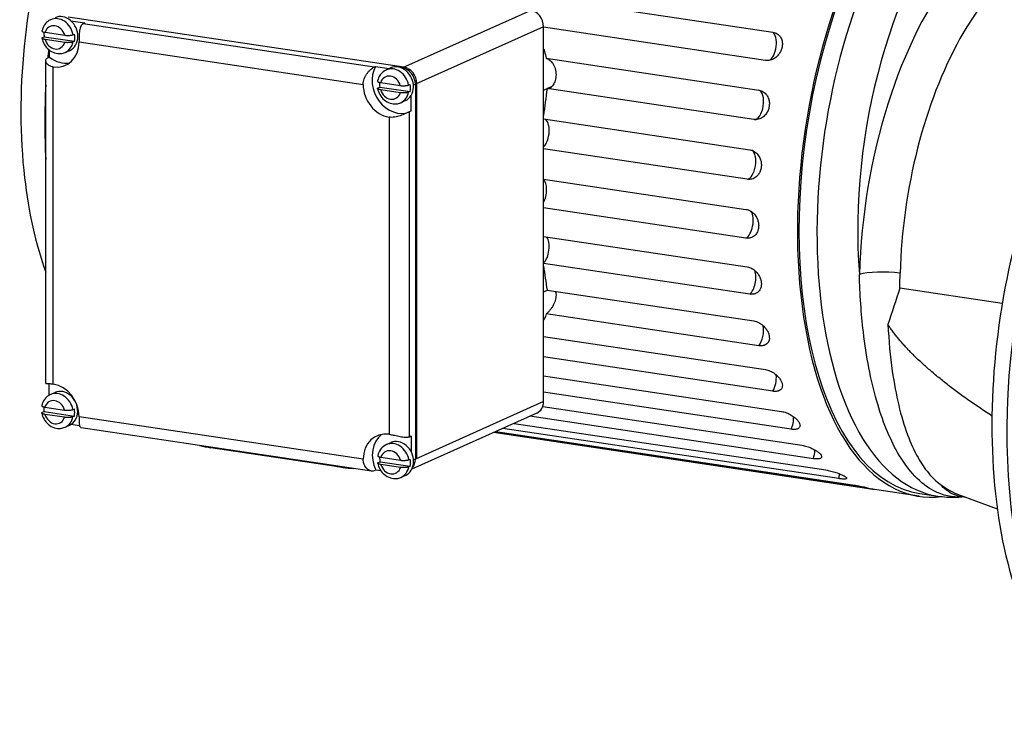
# Model space of a CAD drawing. Header units: inches. Extents: x 0 to 248, y 0 to 191.
# Tile 5 of 41: x 4.32 to 10.82, y 103.78 to 108.43. Entities that reach past the tile are written whole.
import ezdxf

# ---------------------------------------------------------------- set-up
doc = ezdxf.new("R2010")
doc.units = ezdxf.units.IN
doc.header["$MEASUREMENT"] = 0
doc.layers.add('PV-D05', color=7, linetype='Continuous')

# ---------------------------------------------------------------- blocks, each defined once
blk = doc.blocks.new('*U17')
at = {"layer": 'PV-D05'}
for p, q in [((14.6452, 35.764), (17.5434, 35.3309)), ((15.1085, 35.0996), (12.8923, 35.4307)), ((15.9452, 35.4746), (15.0987, 35.0952)), ((12.9107, 35.4052), (13.0018, 35.3916)), ((13.0018, 35.3916), (12.9908, 35.3866)), ((14.9117, 35.0996), (12.9908, 35.3866)), ((16.0304, 35.3668), (15.1839, 34.9874)), ((16.0304, 32.8949), (16.0304, 35.3668)), ((17.4942, 35.1442), (16.0304, 35.363)), ((12.7246, 35.2965), (12.7345, 35.3009)), ((12.7345, 35.3009), (12.9346, 35.271)), ((12.7402, 35.33), (12.8698, 35.3106)), ((12.9247, 35.3142), (12.9346, 35.3186)), ((12.8698, 35.2631), (12.7402, 35.2824)), ((12.9346, 35.271), (12.9247, 35.2666)), ((12.9644, 35.2661), (14.8396, 34.9859)), ((12.7579, 35.1617), (12.769, 35.1666)), ((12.769, 35.1666), (12.769, 35.2115)), ((12.873, 35.1976), (12.9025, 35.2108)), ((12.7447, 33.0131), (12.7447, 35.1422)), ((12.7939, 33.0098), (12.7939, 35.1014)), ((14.9117, 35.0996), (14.9215, 35.104)), ((14.9215, 35.104), (15.0117, 35.0905)), ((15.1085, 35.0996), (15.0949, 35.0934)), ((16.0483, 35.1583), (17.4516, 34.9486)), ((14.9913, 35.0814), (15.0209, 35.0946)), ((14.9396, 34.9648), (14.9494, 34.9692)), ((14.9494, 34.9692), (15.1495, 34.9393)), ((14.9552, 34.9982), (15.0847, 34.9789)), ((15.1397, 34.9824), (15.1495, 34.9868)), ((15.1938, 34.9918), (15.1711, 34.9816)), ((15.1839, 34.9874), (15.1839, 32.5155)), ((15.1938, 32.5199), (15.1938, 34.9918)), ((16.0304, 34.9492), (16.0874, 34.9748)), ((15.0847, 34.9313), (14.9552, 34.9507)), ((15.1495, 34.9393), (15.1397, 34.9349)), ((15.1544, 34.9111), (15.1544, 34.8094)), ((17.4179, 34.7549), (16.0541, 34.9587)), ((15.088, 34.8658), (15.1175, 34.8791)), ((15.0101, 34.7702), (15.0101, 32.6787)), ((15.1544, 34.8094), (15.1446, 34.805)), ((15.1446, 32.6625), (15.1446, 34.805)), ((16.0304, 34.7585), (17.3918, 34.5551)), ((17.3747, 34.3602), (16.0304, 34.5611)), ((16.0304, 34.3619), (17.3659, 34.1623)), ((17.3659, 33.9722), (16.0304, 34.1718)), ((16.0304, 33.983), (17.3747, 33.7821)), ((17.3918, 33.6026), (16.0304, 33.806)), ((16.0304, 33.6182), (16.056, 33.6297)), ((16.0541, 33.63), (17.4179, 33.4262)), ((18.3821, 33.6449), (19.0581, 33.5439)), ((17.4516, 33.2626), (16.0483, 33.4723)), ((16.0304, 33.324), (17.4942, 33.1052)), ((17.5434, 32.9627), (16.0304, 33.1888)), ((16.0304, 33.0638), (17.6012, 32.8291)), ((12.7677, 32.937), (12.7677, 33.0127)), ((12.7751, 32.9407), (12.8047, 32.9539)), ((17.6644, 32.7118), (16.0304, 32.956)), ((16.0304, 32.8949), (15.1839, 32.5155)), ((12.7234, 32.8241), (12.7332, 32.8285)), ((12.7332, 32.8285), (12.9333, 32.7986)), ((12.739, 32.8575), (12.8685, 32.8382)), ((12.9235, 32.8417), (12.9333, 32.8462)), ((16.0247, 32.8617), (17.7357, 32.6061)), ((12.8685, 32.7907), (12.739, 32.81)), ((12.9333, 32.7986), (12.9235, 32.7942)), ((14.8396, 32.514), (12.9644, 32.7942)), ((15.9854, 32.8179), (15.1605, 32.4481)), ((17.8111, 32.5177), (15.9396, 32.7973)), ((12.8718, 32.7251), (12.9013, 32.7384)), ((12.9681, 32.7339), (12.9095, 32.7426)), ((14.895, 32.4356), (12.9784, 32.722)), ((15.7151, 32.6967), (18.0702, 32.3448)), ((17.9789, 32.3861), (15.7615, 32.7175)), ((15.8353, 32.7506), (17.8937, 32.443)), ((15.1446, 32.6625), (15.1556, 32.6675)), ((15.1556, 32.6675), (15.1556, 32.5659)), ((18.1627, 32.3212), (15.6988, 32.6894)), ((18.5101, 32.2693), (15.6988, 32.6894)), ((14.7043, 32.4598), (13.8349, 32.5897)), ((14.9926, 32.6101), (15.0221, 32.6233)), ((14.9408, 32.4935), (14.9507, 32.4979)), ((14.9507, 32.4979), (15.1508, 32.468)), ((14.9564, 32.5269), (15.086, 32.5076)), ((15.1409, 32.5111), (15.1508, 32.5155)), ((15.1938, 32.5199), (15.1723, 32.5103)), ((14.9228, 32.4425), (14.9117, 32.4376)), ((14.9573, 32.4374), (14.9228, 32.4425)), ((15.086, 32.46), (14.9564, 32.4794)), ((15.1508, 32.468), (15.1409, 32.4636)), ((15.0892, 32.3945), (15.1187, 32.4078)), ((18.513, 32.2887), (18.6323, 32.2709)), ((18.7792, 32.2765), (19.0252, 32.1873)), ((18.8208, 32.2614), (18.7879, 32.2663))]:
    blk.add_line(p, q, dxfattribs=at)
for centre, major_axis, ratio, start_param, end_param in [((18.8476, 34.5277), (-0.3375, -2.2584), 0.482963, 3.00859, 6.416188), ((18.8476, 34.5277), (-0.3346, -2.2389), 0.482963, 3.141593, 6.283185), ((18.9669, 34.5098), (0.3346, 2.2389), 0.482963, 0, 3.141593), ((19.1374, 34.4843), (0.3055, 2.0442), 0.482963, 5.493649, 8.301972), ((19.1374, 34.085), (0.3026, 2.0248), 0.482963, 5.841064, 8.100902), ((19.3079, 34.0596), (0.2735, 1.8301), 0.482963, 0, 1.817717), ((20.3478, 33.2577), (0.3724, 2.492), 0.482963, 0.300059, 3.141593), ((12.8247, 35.3053), (-0.0483, 0.1078), 0.836516, 4.430307, 6.283185), ((12.8542, 35.3186), (0.0483, -0.1078), 0.836516, 0, 3.141593), ((15.9452, 35.3795), (-0.0403, 0.0898), 0.836516, 4.220437, 5.791233), ((12.805, 35.2965), (0.0322, -0.0719), 0.836516, 1.396668, 3.902613), ((12.8345, 35.3098), (-0.0483, 0.1078), 0.836516, 1.022306, 1.288715), ((12.8345, 35.3098), (-0.0483, 0.1078), 0.836516, 4.010566, 4.430307), ((17.5178, 35.2382), (0.0145, 0.0973), 0.482963, 3.509836, 6.038092), ((12.805, 35.2965), (0.0322, -0.0719), 0.836516, 4.53826, 7.044206), ((12.7939, 35.2916), (-0.0805, 0.1796), 0.836516, 2.64964, 4.220434), ((12.8247, 35.3053), (-0.0483, 0.1078), 0.836516, 3.141593, 4.010566), ((13.9189, 35.2641), (0.3491, 2.3363), 0.482963, 1.663326, 1.686618), ((12.8542, 35.3186), (-0.0805, 0.1796), 0.836516, 2.126042, 2.93962), ((15.0692, 34.9869), (-0.0805, 0.1796), 0.836516, 0.555243, 3.109946), ((15.0692, 34.9869), (0.0483, -0.1078), 0.836516, 0, 3.141593), ((15.0987, 35.0001), (0.0403, -0.0898), 0.836516, 1.078844, 2.64964), ((15.1085, 35.0045), (-0.0403, 0.0898), 0.836516, 4.220437, 5.791231), ((15.02, 34.9648), (0.0322, -0.0719), 0.836516, 1.396668, 3.902613), ((15.0396, 34.9736), (-0.0483, 0.1078), 0.836516, 4.430307, 6.283185), ((13.9189, 35.2641), (0.3491, 2.3363), 0.482963, 1.762632, 1.979079), ((15.0101, 34.9604), (-0.0805, 0.1796), 0.836516, 1.078842, 2.64964), ((15.0495, 34.978), (-0.0483, 0.1078), 0.836516, 1.022306, 1.288715), ((15.0495, 34.978), (-0.0483, 0.1078), 0.836516, 4.010566, 4.430307), ((16.0699, 35.0558), (0.0145, 0.0973), 0.482963, 3.169046, 3.804563), ((15.02, 34.9648), (0.0322, -0.0719), 0.836516, 4.53826, 7.044206), ((15.0396, 34.9736), (-0.0483, 0.1078), 0.836516, 3.141593, 4.010566), ((17.1428, 34.7824), (-0.3375, -2.2584), 0.482963, 4.706489, 4.785262), ((17.4337, 34.852), (0.0145, 0.0973), 0.482963, 3.193058, 6.212625), ((16.0184, 34.6614), (0.0145, 0.0973), 0.482963, 3.687817, 6.179212), ((17.3822, 34.4576), (0.0145, 0.0973), 0.482963, 3.288672, 6.089503), ((16.0011, 34.2706), (0.0145, 0.0973), 0.482963, 4.080345, 5.944551), ((17.3649, 34.0668), (0.0145, 0.0973), 0.482963, 3.463205, 5.78832), ((16.0184, 33.8953), (0.0145, 0.0973), 0.482963, 3.687817, 5.830147), ((17.1428, 34.7824), (-0.3375, -2.2584), 0.482963, 5.239634, 5.318407), ((17.3822, 33.6915), (0.0145, 0.0973), 0.482963, 3.637738, 5.5386), ((18.2857, 33.7064), (0.1968, -0.0054), 0.214023, 1.05363, 2.624426), ((17.4337, 33.3433), (0.0145, 0.0973), 0.482963, 3.812271, 5.34067), ((17.5178, 33.0325), (0.0145, 0.0973), 0.482963, 3.986804, 5.182716), ((12.8234, 32.8329), (-0.0483, 0.1078), 0.836516, 4.430307, 6.283185), ((12.7939, 32.8197), (-0.0805, 0.1796), 0.836516, 4.220437, 5.791233), ((12.853, 32.8462), (0.0483, -0.1078), 0.836516, 0, 3.141593), ((12.8038, 32.8241), (0.0322, -0.0719), 0.836516, 1.396668, 3.902613), ((15.9452, 32.9077), (0.0403, -0.0898), 0.836516, 0, 1.078844), ((12.8333, 32.8373), (-0.0483, 0.1078), 0.836516, 1.022306, 1.288715), ((12.8333, 32.8373), (-0.0483, 0.1078), 0.836516, 4.010566, 4.430307), ((12.8038, 32.8241), (0.0322, -0.0719), 0.836516, 4.53826, 7.044206), ((12.8234, 32.8329), (-0.0483, 0.1078), 0.836516, 3.141593, 4.010566), ((17.632, 32.7688), (0.0145, 0.0973), 0.482963, 4.161337, 5.052466), ((15.0101, 32.4885), (-0.0805, 0.1796), 0.836516, 5.791233, 7.362029), ((15.0704, 32.5155), (-0.0805, 0.1796), 0.836516, 0.201973, 1.602443), ((15.0704, 32.5155), (0.0483, -0.1078), 0.836516, 0, 3.141593), ((14.2276, 35.218), (0.3927, 2.6283), 0.482963, 3.084853, 3.141593), ((15.0212, 32.4935), (0.0322, -0.0719), 0.836516, 1.396668, 3.902613), ((15.0409, 32.5023), (-0.0483, 0.1078), 0.836516, 4.430307, 6.283185), ((17.7727, 32.56), (0.0145, 0.0973), 0.482963, 4.33587, 4.940408), ((15.0507, 32.5067), (-0.0483, 0.1078), 0.836516, 1.022306, 1.288715), ((15.0507, 32.5067), (-0.0483, 0.1078), 0.836516, 4.010566, 4.430307), ((15.0987, 32.5282), (0.0403, -0.0898), 0.836516, 0.406895, 1.078844), ((15.0971, 35.0881), (-0.3927, -2.6283), 0.482963, 6.226445, 6.339925), ((15.0212, 32.4935), (0.0322, -0.0719), 0.836516, 4.53826, 7.044206), ((15.0409, 32.5023), (-0.0483, 0.1078), 0.836516, 3.141593, 4.010566), ((17.9357, 32.4125), (0.0145, 0.0973), 0.482963, 4.510403, 4.839581), ((18.1161, 32.3309), (0.0145, 0.0973), 0.482963, 4.684936, 4.744704), ((19.1374, 34.085), (-0.2735, -1.8301), 0.482963, 6.025185, 6.185778)]:
    blk.add_ellipse(centre, major_axis=major_axis, ratio=ratio, start_param=start_param, end_param=end_param, dxfattribs=at)
for points, knots in [([(13.8591, 37.5568), (13.7698, 37.5246), (13.6875, 37.4799), (13.4455, 37.3133), (13.2841, 37.1409), (12.9955, 36.6869), (12.876, 36.4218), (12.6942, 35.8452), (12.6325, 35.5423), (12.5724, 34.9387), (12.5728, 34.6452), (12.6306, 34.1441), (12.677, 33.9343), (12.7447, 33.7469)], [1.099708, 1.099708, 1.099708, 1.099708, 1.544037, 1.544037, 2.561499, 2.561499, 3.554568, 3.554568, 4.515143, 4.515143, 5.448244, 5.448244, 6.212624, 6.212624, 6.212624, 6.212624]), ([(12.7764, 35.4131), (12.7727, 35.4115), (12.7691, 35.4096), (12.7543, 35.4005), (12.7445, 35.3912), (12.7286, 35.3685), (12.7229, 35.3553), (12.7197, 35.3406), (12.7196, 35.3401), (12.7195, 35.3396)], [0.029641, 0.029641, 0.029641, 0.029641, 0.0425804, 0.0425804, 0.0854886, 0.0854886, 0.130388, 0.130388, 0.1319646, 0.1319646, 0.1319646, 0.1319646]), ([(12.9908, 35.3866), (12.9876, 35.3852), (12.9847, 35.3831), (12.9795, 35.3776), (12.9773, 35.3742), (12.9735, 35.3662), (12.972, 35.3617), (12.9695, 35.352), (12.9685, 35.3468), (12.9671, 35.3361), (12.9665, 35.3303), (12.9656, 35.318), (12.9652, 35.3115), (12.9648, 35.2993), (12.9647, 35.2936), (12.9646, 35.2879)], [7.687811, 7.687811, 7.687811, 7.687811, 8.168955, 8.168955, 8.650099, 8.650099, 9.131243, 9.131243, 9.612387, 9.612387, 10.092219, 10.092219, 10.572052, 10.572052, 10.984667, 10.984667, 10.984667, 10.984667]), ([(12.7195, 35.3396), (12.7194, 35.3392), (12.7194, 35.3387), (12.7198, 35.3376), (12.7202, 35.337), (12.7215, 35.3357), (12.7225, 35.3351), (12.7249, 35.3338), (12.7264, 35.3332), (12.7295, 35.3322), (12.7314, 35.3317), (12.7357, 35.3307), (12.738, 35.3303), (12.7402, 35.33)], [0.437589, 0.437589, 0.437589, 0.437589, 0.552208, 0.552208, 0.737672, 0.737672, 0.926934, 0.926934, 1.116196, 1.116196, 1.312092, 1.312092, 1.507989, 1.507989, 1.507989, 1.507989]), ([(12.7402, 35.2824), (12.738, 35.2828), (12.7357, 35.2832), (12.7314, 35.2841), (12.7295, 35.2847), (12.7264, 35.2857), (12.7249, 35.2863), (12.7225, 35.2875), (12.7215, 35.2882), (12.7202, 35.2894), (12.7198, 35.2901), (12.7194, 35.2915), (12.7195, 35.2922), (12.7201, 35.2934), (12.7206, 35.2941), (12.7223, 35.2954), (12.7234, 35.296), (12.7246, 35.2965)], [-1.507989, -1.507989, -1.507989, -1.507989, -1.312092, -1.312092, -1.116196, -1.116196, -0.926934, -0.926934, -0.737672, -0.737672, -0.552208, -0.552208, -0.366745, -0.366745, -0.183372, -0.183372, 0, 0, 0, 0]), ([(12.7195, 35.291), (12.7222, 35.2771), (12.7272, 35.2636), (12.742, 35.2375), (12.7521, 35.2254), (12.7755, 35.2058), (12.7887, 35.1985), (12.8161, 35.1898), (12.8301, 35.1883), (12.854, 35.1908), (12.8638, 35.1934), (12.873, 35.1976)], [0.1817759, 0.1817759, 0.1817759, 0.1817759, 0.2246014, 0.2246014, 0.2716773, 0.2716773, 0.3178133, 0.3178133, 0.362088, 0.362088, 0.3945773, 0.3945773, 0.3945773, 0.3945773]), ([(12.8698, 35.3106), (12.872, 35.3103), (12.8745, 35.31), (12.8798, 35.3095), (12.8826, 35.3093), (12.8876, 35.3091), (12.8903, 35.3091), (12.8957, 35.3092), (12.8984, 35.3093), (12.9032, 35.3096), (12.9057, 35.3099), (12.9105, 35.3105), (12.9127, 35.3108), (12.9166, 35.3116), (12.9185, 35.312), (12.922, 35.3131), (12.9235, 35.3136), (12.9247, 35.3142)], [-1.507989, -1.507989, -1.507989, -1.507989, -1.312092, -1.312092, -1.116196, -1.116196, -0.926934, -0.926934, -0.737672, -0.737672, -0.552208, -0.552208, -0.366745, -0.366745, -0.183372, -0.183372, 0, 0, 0, 0]), ([(17.5434, 35.3309), (17.5483, 35.3302), (17.5532, 35.3289), (17.5628, 35.3255), (17.5675, 35.3232), (17.5761, 35.3177), (17.5801, 35.3145), (17.5873, 35.3074), (17.5905, 35.3035), (17.5956, 35.2958), (17.5979, 35.2916), (17.6017, 35.2828), (17.6031, 35.2781), (17.6059, 35.2665), (17.6068, 35.2583), (17.6064, 35.2417), (17.6051, 35.2332), (17.601, 35.2177), (17.5979, 35.2095), (17.5898, 35.1939), (17.5848, 35.1865), (17.5764, 35.1765), (17.5726, 35.1726), (17.5646, 35.1653), (17.5603, 35.1621), (17.5517, 35.1564), (17.5468, 35.1536), (17.5365, 35.149), (17.5312, 35.1471), (17.5204, 35.1445), (17.5149, 35.1437), (17.5043, 35.1432), (17.4991, 35.1435), (17.4942, 35.1442)], [0.970509, 0.970509, 0.970509, 0.970509, 1.402259, 1.402259, 1.834008, 1.834008, 2.265758, 2.265758, 2.697507, 2.697507, 3.07925, 3.07925, 3.460993, 3.460993, 4.080819, 4.080819, 4.700645, 4.700645, 5.320472, 5.320472, 5.940298, 5.940298, 6.322041, 6.322041, 6.703784, 6.703784, 7.135533, 7.135533, 7.567283, 7.567283, 7.999032, 7.999032, 8.430782, 8.430782, 8.430782, 8.430782]), ([(12.9247, 35.2666), (12.9235, 35.2661), (12.922, 35.2655), (12.9185, 35.2645), (12.9166, 35.264), (12.9127, 35.2633), (12.9105, 35.2629), (12.9057, 35.2623), (12.9032, 35.2621), (12.8984, 35.2618), (12.8957, 35.2617), (12.8903, 35.2616), (12.8876, 35.2616), (12.8826, 35.2618), (12.8798, 35.262), (12.8745, 35.2624), (12.872, 35.2627), (12.8698, 35.2631)], [0, 0, 0, 0, 0.183372, 0.183372, 0.366745, 0.366745, 0.552208, 0.552208, 0.737672, 0.737672, 0.926934, 0.926934, 1.116196, 1.116196, 1.312092, 1.312092, 1.507989, 1.507989, 1.507989, 1.507989]), ([(12.9646, 35.2879), (12.9645, 35.287), (12.9645, 35.2861), (12.9644, 35.2786), (12.9644, 35.2722), (12.9644, 35.2661)], [3.2968561, 3.2968561, 3.2968561, 3.2968561, 3.3640731, 3.3640731, 3.8439055, 3.8439055, 3.8439055, 3.8439055]), ([(12.7762, 35.106), (12.7721, 35.1076), (12.7683, 35.1095), (12.7609, 35.1141), (12.7574, 35.1169), (12.7518, 35.1229), (12.7496, 35.1261), (12.7465, 35.1323), (12.7454, 35.1355), (12.7445, 35.142), (12.7447, 35.1452), (12.7463, 35.1511), (12.7478, 35.1538), (12.752, 35.1584), (12.7547, 35.1603), (12.7579, 35.1617)], [4.390955, 4.390955, 4.390955, 4.390955, 4.80357, 4.80357, 5.283403, 5.283403, 5.763235, 5.763235, 6.244379, 6.244379, 6.725523, 6.725523, 7.206667, 7.206667, 7.687811, 7.687811, 7.687811, 7.687811]), ([(16.0304, 35.2194), (16.0323, 35.2141), (16.0342, 35.2088), (16.0408, 35.1888), (16.0449, 35.1738), (16.0483, 35.1583)], [40.135429, 40.135429, 40.135429, 40.135429, 40.573789, 40.573789, 41.757371, 41.757371, 41.757371, 41.757371]), ([(12.7939, 35.1014), (12.7885, 35.1022), (12.7832, 35.1035), (12.7776, 35.1055), (12.7769, 35.1057), (12.7762, 35.106)], [-3.8439055, -3.8439055, -3.8439055, -3.8439055, -3.3640731, -3.3640731, -3.2968561, -3.2968561, -3.2968561, -3.2968561]), ([(14.8396, 34.9859), (14.8396, 34.9919), (14.8402, 34.9983), (14.8426, 35.0111), (14.8444, 35.0175), (14.8489, 35.03), (14.8518, 35.0361), (14.858, 35.0476), (14.8615, 35.053), (14.8686, 35.0628), (14.8726, 35.0676), (14.8807, 35.0765), (14.8849, 35.0806), (14.8932, 35.0879), (14.8973, 35.091), (14.905, 35.0962), (14.9085, 35.0982), (14.9117, 35.0996)], [3.843906, 3.843906, 3.843906, 3.843906, 4.323738, 4.323738, 4.80357, 4.80357, 5.283403, 5.283403, 5.763235, 5.763235, 6.244379, 6.244379, 6.725523, 6.725523, 7.206667, 7.206667, 7.687811, 7.687811, 7.687811, 7.687811]), ([(16.0483, 35.1583), (16.0487, 35.1582), (16.0492, 35.1581), (16.0537, 35.1567), (16.0579, 35.1549), (16.0661, 35.1501), (16.0702, 35.1471), (16.0779, 35.1403), (16.0818, 35.1362), (16.0893, 35.1269), (16.0928, 35.1217), (16.0991, 35.1105), (16.1019, 35.1045), (16.1065, 35.0921), (16.1084, 35.0857), (16.1109, 35.0732), (16.1118, 35.0668), (16.1127, 35.0538), (16.1126, 35.0471), (16.1116, 35.034), (16.1106, 35.0276), (16.1079, 35.0154), (16.1062, 35.0096), (16.1022, 34.9991), (16.0999, 34.994), (16.0947, 34.9846), (16.0918, 34.9802), (16.0883, 34.9759), (16.0878, 34.9753), (16.0874, 34.9748)], [0.899561, 0.899561, 0.899561, 0.899561, 0.949227, 0.949227, 1.423841, 1.423841, 1.898454, 1.898454, 2.398512, 2.398512, 2.89857, 2.89857, 3.398629, 3.398629, 3.898687, 3.898687, 4.374649, 4.374649, 4.850611, 4.850611, 5.326573, 5.326573, 5.802535, 5.802535, 6.273764, 6.273764, 6.744994, 6.744994, 6.815747, 6.815747, 6.815747, 6.815747]), ([(14.9913, 35.0814), (14.9877, 35.0798), (14.9841, 35.0779), (14.9693, 35.0688), (14.9595, 35.0595), (14.9436, 35.0368), (14.9379, 35.0235), (14.9347, 35.0089), (14.9346, 35.0084), (14.9345, 35.0079)], [0.029641, 0.029641, 0.029641, 0.029641, 0.0425804, 0.0425804, 0.0854886, 0.0854886, 0.130388, 0.130388, 0.1319646, 0.1319646, 0.1319646, 0.1319646]), ([(14.9552, 34.9507), (14.953, 34.951), (14.9506, 34.9515), (14.9464, 34.9524), (14.9445, 34.9529), (14.9414, 34.954), (14.9399, 34.9546), (14.9375, 34.9558), (14.9365, 34.9565), (14.9352, 34.9577), (14.9347, 34.9584), (14.9343, 34.9598), (14.9344, 34.9604), (14.9351, 34.9617), (14.9356, 34.9624), (14.9373, 34.9636), (14.9384, 34.9643), (14.9396, 34.9648)], [-1.507989, -1.507989, -1.507989, -1.507989, -1.312092, -1.312092, -1.116196, -1.116196, -0.926934, -0.926934, -0.737672, -0.737672, -0.552208, -0.552208, -0.366745, -0.366745, -0.183372, -0.183372, 0, 0, 0, 0]), ([(14.9345, 35.0079), (14.9344, 35.0074), (14.9344, 35.007), (14.9347, 35.0059), (14.9352, 35.0052), (14.9365, 35.004), (14.9375, 35.0033), (14.9399, 35.0021), (14.9414, 35.0015), (14.9445, 35.0005), (14.9464, 34.9999), (14.9506, 34.999), (14.953, 34.9986), (14.9552, 34.9982)], [0.437589, 0.437589, 0.437589, 0.437589, 0.552208, 0.552208, 0.737672, 0.737672, 0.926934, 0.926934, 1.116196, 1.116196, 1.312092, 1.312092, 1.507989, 1.507989, 1.507989, 1.507989]), ([(15.0847, 34.9789), (15.087, 34.9785), (15.0895, 34.9782), (15.0948, 34.9778), (15.0976, 34.9776), (15.1026, 34.9774), (15.1053, 34.9774), (15.1107, 34.9775), (15.1134, 34.9776), (15.1181, 34.9779), (15.1207, 34.9781), (15.1254, 34.9787), (15.1277, 34.9791), (15.1315, 34.9799), (15.1335, 34.9803), (15.137, 34.9813), (15.1385, 34.9819), (15.1397, 34.9824)], [-1.507989, -1.507989, -1.507989, -1.507989, -1.312092, -1.312092, -1.116196, -1.116196, -0.926934, -0.926934, -0.737672, -0.737672, -0.552208, -0.552208, -0.366745, -0.366745, -0.183372, -0.183372, 0, 0, 0, 0]), ([(14.9345, 34.9593), (14.9372, 34.9453), (14.9422, 34.9319), (14.957, 34.9058), (14.967, 34.8936), (14.9905, 34.8741), (15.0037, 34.8668), (15.0311, 34.8581), (15.0451, 34.8566), (15.069, 34.8591), (15.0788, 34.8617), (15.088, 34.8658)], [0.1817759, 0.1817759, 0.1817759, 0.1817759, 0.2246014, 0.2246014, 0.2716773, 0.2716773, 0.3178133, 0.3178133, 0.362088, 0.362088, 0.3945773, 0.3945773, 0.3945773, 0.3945773]), ([(15.1397, 34.9349), (15.1385, 34.9344), (15.137, 34.9338), (15.1335, 34.9328), (15.1315, 34.9323), (15.1277, 34.9316), (15.1254, 34.9312), (15.1207, 34.9306), (15.1181, 34.9304), (15.1134, 34.93), (15.1107, 34.9299), (15.1053, 34.9298), (15.1026, 34.9299), (15.0976, 34.9301), (15.0948, 34.9302), (15.0895, 34.9307), (15.087, 34.931), (15.0847, 34.9313)], [0, 0, 0, 0, 0.183372, 0.183372, 0.366745, 0.366745, 0.552208, 0.552208, 0.737672, 0.737672, 0.926934, 0.926934, 1.116196, 1.116196, 1.312092, 1.312092, 1.507989, 1.507989, 1.507989, 1.507989]), ([(17.4516, 34.9486), (17.4565, 34.9479), (17.4615, 34.9467), (17.4712, 34.9431), (17.476, 34.9407), (17.485, 34.9351), (17.4892, 34.9318), (17.4969, 34.9244), (17.5003, 34.9203), (17.5059, 34.9124), (17.5085, 34.908), (17.513, 34.8988), (17.5148, 34.894), (17.5185, 34.8819), (17.52, 34.8734), (17.521, 34.8561), (17.5204, 34.8473), (17.5176, 34.8313), (17.5152, 34.8227), (17.5084, 34.8065), (17.504, 34.7989), (17.4965, 34.7885), (17.4931, 34.7844), (17.4858, 34.777), (17.4818, 34.7736), (17.4738, 34.7676), (17.4691, 34.7648), (17.4594, 34.76), (17.4542, 34.7581), (17.4438, 34.7553), (17.4385, 34.7545), (17.428, 34.7539), (17.4228, 34.7542), (17.4179, 34.7549)], [0.970509, 0.970509, 0.970509, 0.970509, 1.402259, 1.402259, 1.834008, 1.834008, 2.265758, 2.265758, 2.697507, 2.697507, 3.07925, 3.07925, 3.460993, 3.460993, 4.080819, 4.080819, 4.700645, 4.700645, 5.320472, 5.320472, 5.940298, 5.940298, 6.322041, 6.322041, 6.703784, 6.703784, 7.135533, 7.135533, 7.567283, 7.567283, 7.999032, 7.999032, 8.430782, 8.430782, 8.430782, 8.430782]), ([(19.4807, 34.8395), (19.3747, 34.6397), (19.282, 34.4141), (19.1129, 33.868), (19.0469, 33.5442), (18.982, 32.898), (18.9809, 32.583), (19.0441, 32.0019), (19.1046, 31.7396), (19.2938, 31.2711), (19.4234, 31.0794), (19.6957, 30.8522), (19.8297, 30.7875), (19.9754, 30.7657)], [7.892521, 7.892521, 7.892521, 7.892521, 8.56928, 8.56928, 9.396824, 9.396824, 10.187628, 10.187628, 10.941508, 10.941508, 11.7436, 11.7436, 12.34247, 12.34247, 12.34247, 12.34247]), ([(15.1446, 34.805), (15.1414, 34.8036), (15.1376, 34.8019), (15.129, 34.798), (15.1242, 34.7958), (15.1138, 34.7912), (15.1082, 34.7888), (15.0966, 34.7842), (15.0907, 34.782), (15.0789, 34.778), (15.0727, 34.7761), (15.0599, 34.7729), (15.0533, 34.7715), (15.0403, 34.7697), (15.0339, 34.7691), (15.0215, 34.769), (15.0156, 34.7694), (15.0101, 34.7702)], [7.687811, 7.687811, 7.687811, 7.687811, 8.168955, 8.168955, 8.650099, 8.650099, 9.131243, 9.131243, 9.612387, 9.612387, 10.092219, 10.092219, 10.572052, 10.572052, 11.051884, 11.051884, 11.531717, 11.531717, 11.531717, 11.531717]), ([(17.3918, 34.5551), (17.3967, 34.5544), (17.4018, 34.5531), (17.4117, 34.5495), (17.4166, 34.5472), (17.4259, 34.5414), (17.4304, 34.5381), (17.4386, 34.5306), (17.4423, 34.5266), (17.4485, 34.5185), (17.4514, 34.5141), (17.4566, 34.5048), (17.4588, 34.4999), (17.4634, 34.4878), (17.4657, 34.4792), (17.468, 34.4618), (17.4682, 34.4529), (17.4668, 34.4368), (17.4651, 34.4282), (17.4598, 34.4119), (17.4561, 34.4043), (17.4495, 34.3939), (17.4465, 34.3898), (17.4399, 34.3823), (17.4363, 34.3789), (17.4288, 34.373), (17.4245, 34.3701), (17.4152, 34.3653), (17.4103, 34.3634), (17.4002, 34.3606), (17.3951, 34.3598), (17.3848, 34.3592), (17.3796, 34.3595), (17.3747, 34.3602)], [0.970509, 0.970509, 0.970509, 0.970509, 1.402259, 1.402259, 1.834008, 1.834008, 2.265758, 2.265758, 2.697507, 2.697507, 3.07925, 3.07925, 3.460993, 3.460993, 4.080819, 4.080819, 4.700645, 4.700645, 5.320472, 5.320472, 5.940298, 5.940298, 6.322041, 6.322041, 6.703784, 6.703784, 7.135533, 7.135533, 7.567283, 7.567283, 7.999032, 7.999032, 8.430782, 8.430782, 8.430782, 8.430782]), ([(17.3659, 34.1623), (17.3708, 34.1616), (17.3759, 34.1603), (17.386, 34.1567), (17.3911, 34.1544), (17.4008, 34.1488), (17.4055, 34.1455), (17.4142, 34.1381), (17.4182, 34.1341), (17.4251, 34.1262), (17.4283, 34.1219), (17.4342, 34.1127), (17.4368, 34.1079), (17.4424, 34.096), (17.4454, 34.0876), (17.4492, 34.0706), (17.4501, 34.0619), (17.4501, 34.0462), (17.4492, 34.0378), (17.4454, 34.022), (17.4424, 34.0146), (17.4368, 34.0045), (17.4342, 34.0005), (17.4283, 33.9933), (17.4251, 33.99), (17.4182, 33.9843), (17.4142, 33.9815), (17.4055, 33.9769), (17.4008, 33.9751), (17.3911, 33.9725), (17.386, 33.9717), (17.3759, 33.9712), (17.3708, 33.9715), (17.3659, 33.9722)], [0.970509, 0.970509, 0.970509, 0.970509, 1.402259, 1.402259, 1.834008, 1.834008, 2.265758, 2.265758, 2.697507, 2.697507, 3.07925, 3.07925, 3.460993, 3.460993, 4.080819, 4.080819, 4.700645, 4.700645, 5.320472, 5.320472, 5.940298, 5.940298, 6.322041, 6.322041, 6.703784, 6.703784, 7.135533, 7.135533, 7.567283, 7.567283, 7.999032, 7.999032, 8.430782, 8.430782, 8.430782, 8.430782]), ([(17.3747, 33.7821), (17.3796, 33.7814), (17.3848, 33.7802), (17.3951, 33.7767), (17.4002, 33.7745), (17.4103, 33.769), (17.4152, 33.7658), (17.4245, 33.7588), (17.4288, 33.7549), (17.4363, 33.7474), (17.4399, 33.7432), (17.4465, 33.7345), (17.4495, 33.7299), (17.4561, 33.7186), (17.4598, 33.7106), (17.4651, 33.6944), (17.4668, 33.6862), (17.4682, 33.6714), (17.468, 33.6635), (17.4657, 33.6486), (17.4634, 33.6417), (17.4588, 33.6322), (17.4566, 33.6285), (17.4514, 33.6218), (17.4485, 33.6187), (17.4423, 33.6134), (17.4386, 33.6109), (17.4304, 33.6067), (17.4259, 33.605), (17.4166, 33.6026), (17.4117, 33.6019), (17.4018, 33.6015), (17.3967, 33.6019), (17.3918, 33.6026)], [0.970509, 0.970509, 0.970509, 0.970509, 1.402259, 1.402259, 1.834008, 1.834008, 2.265758, 2.265758, 2.697507, 2.697507, 3.07925, 3.07925, 3.460993, 3.460993, 4.080819, 4.080819, 4.700645, 4.700645, 5.320472, 5.320472, 5.940298, 5.940298, 6.322041, 6.322041, 6.703784, 6.703784, 7.135533, 7.135533, 7.567283, 7.567283, 7.999032, 7.999032, 8.430782, 8.430782, 8.430782, 8.430782]), ([(18.7911, 32.2658), (18.7279, 32.261), (18.6661, 32.2738), (18.6071, 32.3045), (18.5193, 32.3501), (18.4371, 32.4367), (18.3674, 32.5585), (18.3141, 32.6519), (18.2667, 32.7682), (18.2283, 32.9026), (18.1901, 33.0365), (18.1607, 33.1877), (18.1411, 33.3549), (18.1271, 33.4744), (18.1184, 33.6012), (18.1152, 33.7318)], [-72.784537, -72.784537, -72.784537, -72.784537, -59.726768, -59.726768, -59.726768, -40.296984, -40.296984, -40.296984, -25.412364, -25.412364, -25.412364, -10.588485, -10.588485, -10.588485, 0, 0, 0, 0]), ([(16.1081, 33.6219), (16.1085, 33.6208), (16.1089, 33.6197), (16.1106, 33.6142), (16.1116, 33.6093), (16.1126, 33.5989), (16.1127, 33.5934), (16.1118, 33.582), (16.1109, 33.5762), (16.1084, 33.5647), (16.1066, 33.5585), (16.1021, 33.5461), (16.0993, 33.5398), (16.0932, 33.5276), (16.0897, 33.5216), (16.0824, 33.5102), (16.0785, 33.5049), (16.0709, 33.4951), (16.0668, 33.4904), (16.0584, 33.4815), (16.0542, 33.4774), (16.0494, 33.4733), (16.0489, 33.4728), (16.0483, 33.4723)], [2.232818, 2.232818, 2.232818, 2.232818, 2.360168, 2.360168, 2.836367, 2.836367, 3.312567, 3.312567, 3.788767, 3.788767, 4.280977, 4.280977, 4.773188, 4.773188, 5.265398, 5.265398, 5.757608, 5.757608, 6.240112, 6.240112, 6.722617, 6.722617, 6.78704, 6.78704, 6.78704, 6.78704]), ([(18.3821, 33.6449), (18.3821, 33.6446), (18.382, 33.6444), (18.3561, 33.5628), (18.3292, 33.4823), (18.3035, 33.4026)], [-0.023486, -0.023486, -0.023486, -0.023486, 0, 0, 7.088083, 7.088083, 7.088083, 7.088083]), ([(16.0483, 33.4723), (16.0449, 33.4613), (16.0408, 33.4508), (16.0342, 33.4373), (16.0323, 33.4338), (16.0304, 33.4303)], [-10.778011, -10.778011, -10.778011, -10.778011, -9.594429, -9.594429, -9.156069, -9.156069, -9.156069, -9.156069]), ([(17.4179, 33.4262), (17.4228, 33.4255), (17.428, 33.4243), (17.4385, 33.4209), (17.4438, 33.4188), (17.4542, 33.4137), (17.4594, 33.4107), (17.4691, 33.4041), (17.4738, 33.4006), (17.4818, 33.3935), (17.4858, 33.3897), (17.4931, 33.3816), (17.4965, 33.3774), (17.504, 33.367), (17.5084, 33.3596), (17.5152, 33.3448), (17.5176, 33.3373), (17.5204, 33.3238), (17.521, 33.3166), (17.52, 33.3031), (17.5185, 33.2969), (17.5148, 33.2884), (17.513, 33.2851), (17.5085, 33.2791), (17.5059, 33.2764), (17.5003, 33.2717), (17.4969, 33.2694), (17.4892, 33.2657), (17.485, 33.2643), (17.476, 33.2623), (17.4712, 33.2617), (17.4615, 33.2615), (17.4565, 33.2619), (17.4516, 33.2626)], [0.970509, 0.970509, 0.970509, 0.970509, 1.402259, 1.402259, 1.834008, 1.834008, 2.265758, 2.265758, 2.697507, 2.697507, 3.07925, 3.07925, 3.460993, 3.460993, 4.080819, 4.080819, 4.700645, 4.700645, 5.320472, 5.320472, 5.940298, 5.940298, 6.322041, 6.322041, 6.703784, 6.703784, 7.135533, 7.135533, 7.567283, 7.567283, 7.999032, 7.999032, 8.430782, 8.430782, 8.430782, 8.430782]), ([(18.3035, 33.4026), (18.3089, 33.2952), (18.3185, 33.1922), (18.3548, 32.9359), (18.3882, 32.7947), (18.4533, 32.6201), (18.4764, 32.5696), (18.523, 32.4871), (18.5457, 32.4535), (18.5985, 32.39), (18.6247, 32.3665), (18.6474, 32.3492)], [9.263034, 9.263034, 9.263034, 9.263034, 18.216535, 18.216535, 32.850727, 32.850727, 39.688349, 39.688349, 45.347545, 45.347545, 51.724144, 51.724144, 51.724144, 51.724144]), ([(17.4942, 33.1052), (17.4991, 33.1045), (17.5043, 33.1034), (17.5149, 33.1003), (17.5204, 33.0983), (17.5312, 33.0936), (17.5365, 33.0909), (17.5468, 33.085), (17.5517, 33.0817), (17.5603, 33.0754), (17.5646, 33.072), (17.5726, 33.0648), (17.5764, 33.061), (17.5848, 33.0518), (17.5898, 33.0453), (17.5979, 33.0322), (17.601, 33.0257), (17.6051, 33.0139), (17.6064, 33.0077), (17.6068, 32.9961), (17.6059, 32.9907), (17.6031, 32.9834), (17.6017, 32.9806), (17.5979, 32.9755), (17.5956, 32.9733), (17.5905, 32.9694), (17.5873, 32.9675), (17.5801, 32.9645), (17.5761, 32.9633), (17.5675, 32.9618), (17.5628, 32.9615), (17.5532, 32.9615), (17.5483, 32.9619), (17.5434, 32.9627)], [0.970509, 0.970509, 0.970509, 0.970509, 1.402259, 1.402259, 1.834008, 1.834008, 2.265758, 2.265758, 2.697507, 2.697507, 3.07925, 3.07925, 3.460993, 3.460993, 4.080819, 4.080819, 4.700645, 4.700645, 5.320472, 5.320472, 5.940298, 5.940298, 6.322041, 6.322041, 6.703784, 6.703784, 7.135533, 7.135533, 7.567283, 7.567283, 7.999032, 7.999032, 8.430782, 8.430782, 8.430782, 8.430782]), ([(12.7447, 33.0131), (12.7447, 33.0131), (12.7448, 33.013), (12.7454, 33.0129), (12.7465, 33.013), (12.7496, 33.0131), (12.7518, 33.0131), (12.7574, 33.0131), (12.7609, 33.0131), (12.7688, 33.0127), (12.7733, 33.0123), (12.7832, 33.0113), (12.7885, 33.0106), (12.7939, 33.0098)], [8.958703, 8.958703, 8.958703, 8.958703, 9.131243, 9.131243, 9.612387, 9.612387, 10.092219, 10.092219, 10.572052, 10.572052, 11.051884, 11.051884, 11.531717, 11.531717, 11.531717, 11.531717]), ([(12.7751, 32.9407), (12.7715, 32.9391), (12.7679, 32.9372), (12.7531, 32.9281), (12.7433, 32.9188), (12.7274, 32.8961), (12.7217, 32.8828), (12.7185, 32.8682), (12.7184, 32.8677), (12.7183, 32.8672)], [0.029641, 0.029641, 0.029641, 0.029641, 0.0425804, 0.0425804, 0.0854886, 0.0854886, 0.130388, 0.130388, 0.1319646, 0.1319646, 0.1319646, 0.1319646]), ([(12.739, 32.81), (12.7368, 32.8103), (12.7344, 32.8108), (12.7302, 32.8117), (12.7283, 32.8122), (12.7252, 32.8133), (12.7237, 32.8139), (12.7213, 32.8151), (12.7203, 32.8158), (12.719, 32.817), (12.7185, 32.8177), (12.7181, 32.8191), (12.7182, 32.8197), (12.7188, 32.821), (12.7194, 32.8217), (12.7211, 32.8229), (12.7222, 32.8236), (12.7234, 32.8241)], [-1.507989, -1.507989, -1.507989, -1.507989, -1.312092, -1.312092, -1.116196, -1.116196, -0.926934, -0.926934, -0.737672, -0.737672, -0.552208, -0.552208, -0.366745, -0.366745, -0.183372, -0.183372, 0, 0, 0, 0]), ([(12.7183, 32.8672), (12.7182, 32.8668), (12.7182, 32.8663), (12.7185, 32.8652), (12.719, 32.8645), (12.7203, 32.8633), (12.7213, 32.8627), (12.7237, 32.8614), (12.7252, 32.8608), (12.7283, 32.8598), (12.7302, 32.8592), (12.7344, 32.8583), (12.7368, 32.8579), (12.739, 32.8575)], [0.437589, 0.437589, 0.437589, 0.437589, 0.552208, 0.552208, 0.737672, 0.737672, 0.926934, 0.926934, 1.116196, 1.116196, 1.312092, 1.312092, 1.507989, 1.507989, 1.507989, 1.507989]), ([(12.8685, 32.8382), (12.8708, 32.8379), (12.8733, 32.8375), (12.8786, 32.8371), (12.8814, 32.8369), (12.8864, 32.8367), (12.8891, 32.8367), (12.8945, 32.8368), (12.8972, 32.8369), (12.9019, 32.8372), (12.9045, 32.8374), (12.9092, 32.838), (12.9115, 32.8384), (12.9153, 32.8392), (12.9173, 32.8396), (12.9208, 32.8406), (12.9223, 32.8412), (12.9235, 32.8417)], [-1.507989, -1.507989, -1.507989, -1.507989, -1.312092, -1.312092, -1.116196, -1.116196, -0.926934, -0.926934, -0.737672, -0.737672, -0.552208, -0.552208, -0.366745, -0.366745, -0.183372, -0.183372, 0, 0, 0, 0]), ([(17.6012, 32.8291), (17.6061, 32.8283), (17.6113, 32.8273), (17.6221, 32.8244), (17.6277, 32.8226), (17.6388, 32.8185), (17.6444, 32.8161), (17.6551, 32.8109), (17.6603, 32.8081), (17.6694, 32.8027), (17.6739, 32.7998), (17.6826, 32.7936), (17.6867, 32.7904), (17.6959, 32.7826), (17.7015, 32.7772), (17.7109, 32.7663), (17.7146, 32.7609), (17.7198, 32.7512), (17.7218, 32.7461), (17.7234, 32.7367), (17.723, 32.7324), (17.7211, 32.7266), (17.7199, 32.7244), (17.7167, 32.7204), (17.7147, 32.7187), (17.7101, 32.7157), (17.7072, 32.7143), (17.7004, 32.7121), (17.6966, 32.7113), (17.6882, 32.7104), (17.6837, 32.7103), (17.6743, 32.7106), (17.6693, 32.7111), (17.6644, 32.7118)], [0.970509, 0.970509, 0.970509, 0.970509, 1.402259, 1.402259, 1.834008, 1.834008, 2.265758, 2.265758, 2.697507, 2.697507, 3.07925, 3.07925, 3.460993, 3.460993, 4.080819, 4.080819, 4.700645, 4.700645, 5.320472, 5.320472, 5.940298, 5.940298, 6.322041, 6.322041, 6.703784, 6.703784, 7.135533, 7.135533, 7.567283, 7.567283, 7.999032, 7.999032, 8.430782, 8.430782, 8.430782, 8.430782]), ([(12.7183, 32.8186), (12.721, 32.8047), (12.726, 32.7912), (12.7408, 32.7651), (12.7508, 32.7529), (12.7743, 32.7334), (12.7875, 32.7261), (12.8149, 32.7174), (12.8289, 32.7159), (12.8528, 32.7184), (12.8626, 32.721), (12.8718, 32.7251)], [0.1817759, 0.1817759, 0.1817759, 0.1817759, 0.2246014, 0.2246014, 0.2716773, 0.2716773, 0.3178133, 0.3178133, 0.362088, 0.362088, 0.3945773, 0.3945773, 0.3945773, 0.3945773]), ([(12.9235, 32.7942), (12.9223, 32.7937), (12.9208, 32.7931), (12.9173, 32.7921), (12.9153, 32.7916), (12.9115, 32.7909), (12.9092, 32.7905), (12.9045, 32.7899), (12.9019, 32.7897), (12.8972, 32.7894), (12.8945, 32.7892), (12.8891, 32.7892), (12.8864, 32.7892), (12.8814, 32.7894), (12.8786, 32.7895), (12.8733, 32.79), (12.8708, 32.7903), (12.8685, 32.7907)], [0, 0, 0, 0, 0.183372, 0.183372, 0.366745, 0.366745, 0.552208, 0.552208, 0.737672, 0.737672, 0.926934, 0.926934, 1.116196, 1.116196, 1.312092, 1.312092, 1.507989, 1.507989, 1.507989, 1.507989]), ([(12.9644, 32.7942), (12.9644, 32.7881), (12.9644, 32.7821), (12.9646, 32.7704), (12.9648, 32.7648), (12.9652, 32.7546), (12.9656, 32.7499), (12.9665, 32.7417), (12.9671, 32.7381), (12.9685, 32.7321), (12.9695, 32.7295), (12.972, 32.7254), (12.9735, 32.7238), (12.9763, 32.7225), (12.9773, 32.7222), (12.9784, 32.722)], [3.843906, 3.843906, 3.843906, 3.843906, 4.323738, 4.323738, 4.80357, 4.80357, 5.283403, 5.283403, 5.763235, 5.763235, 6.244379, 6.244379, 6.725523, 6.725523, 6.956807, 6.956807, 6.956807, 6.956807]), ([(15.0101, 32.6787), (15.0156, 32.6778), (15.0215, 32.6768), (15.0285, 32.6755), (15.0294, 32.6754), (15.0303, 32.6752)], [-3.8439055, -3.8439055, -3.8439055, -3.8439055, -3.3640731, -3.3640731, -3.2968561, -3.2968561, -3.2968561, -3.2968561]), ([(15.0303, 32.6752), (15.0357, 32.6742), (15.0412, 32.6731), (15.0533, 32.6705), (15.0599, 32.6691), (15.0727, 32.6663), (15.0789, 32.665), (15.0907, 32.6627), (15.0966, 32.6616), (15.1082, 32.6599), (15.1138, 32.6593), (15.1242, 32.6588), (15.129, 32.6589), (15.1376, 32.6601), (15.1414, 32.6611), (15.1446, 32.6625)], [4.390955, 4.390955, 4.390955, 4.390955, 4.80357, 4.80357, 5.283403, 5.283403, 5.763235, 5.763235, 6.244379, 6.244379, 6.725523, 6.725523, 7.206667, 7.206667, 7.687811, 7.687811, 7.687811, 7.687811]), ([(14.9926, 32.6101), (14.9889, 32.6084), (14.9853, 32.6066), (14.9705, 32.5975), (14.9607, 32.5882), (14.9448, 32.5655), (14.9391, 32.5522), (14.9359, 32.5376), (14.9358, 32.5371), (14.9357, 32.5366)], [0.029641, 0.029641, 0.029641, 0.029641, 0.0425804, 0.0425804, 0.0854886, 0.0854886, 0.130388, 0.130388, 0.1319646, 0.1319646, 0.1319646, 0.1319646]), ([(17.7357, 32.6061), (17.7406, 32.6053), (17.7459, 32.6043), (17.7568, 32.6018), (17.7625, 32.6002), (17.7739, 32.5967), (17.7796, 32.5947), (17.7907, 32.5904), (17.7961, 32.5881), (17.8057, 32.5837), (17.8105, 32.5813), (17.8197, 32.5764), (17.8241, 32.5739), (17.834, 32.5677), (17.8401, 32.5634), (17.8505, 32.555), (17.8548, 32.5509), (17.8611, 32.5436), (17.8635, 32.5398), (17.8662, 32.5329), (17.8663, 32.5298), (17.8651, 32.5258), (17.8642, 32.5242), (17.8615, 32.5215), (17.8597, 32.5204), (17.8555, 32.5184), (17.8528, 32.5176), (17.8464, 32.5163), (17.8428, 32.5159), (17.8347, 32.5156), (17.8302, 32.5157), (17.8209, 32.5164), (17.816, 32.5169), (17.8111, 32.5177)], [0.970509, 0.970509, 0.970509, 0.970509, 1.402259, 1.402259, 1.834008, 1.834008, 2.265758, 2.265758, 2.697507, 2.697507, 3.07925, 3.07925, 3.460993, 3.460993, 4.080819, 4.080819, 4.700645, 4.700645, 5.320472, 5.320472, 5.940298, 5.940298, 6.322041, 6.322041, 6.703784, 6.703784, 7.135533, 7.135533, 7.567283, 7.567283, 7.999032, 7.999032, 8.430782, 8.430782, 8.430782, 8.430782]), ([(14.8419, 32.4933), (14.8417, 32.4941), (14.8416, 32.4949), (14.8402, 32.5018), (14.8396, 32.5079), (14.8396, 32.514)], [3.2968561, 3.2968561, 3.2968561, 3.2968561, 3.3640731, 3.3640731, 3.8439055, 3.8439055, 3.8439055, 3.8439055]), ([(14.9357, 32.5366), (14.9356, 32.5361), (14.9356, 32.5357), (14.936, 32.5346), (14.9364, 32.5339), (14.9377, 32.5327), (14.9387, 32.532), (14.9411, 32.5308), (14.9426, 32.5302), (14.9457, 32.5292), (14.9476, 32.5286), (14.9519, 32.5277), (14.9542, 32.5273), (14.9564, 32.5269)], [0.437589, 0.437589, 0.437589, 0.437589, 0.552208, 0.552208, 0.737672, 0.737672, 0.926934, 0.926934, 1.116196, 1.116196, 1.312092, 1.312092, 1.507989, 1.507989, 1.507989, 1.507989]), ([(15.086, 32.5076), (15.0882, 32.5072), (15.0907, 32.5069), (15.096, 32.5065), (15.0988, 32.5063), (15.1038, 32.5061), (15.1065, 32.5061), (15.1119, 32.5062), (15.1146, 32.5063), (15.1194, 32.5066), (15.1219, 32.5068), (15.1267, 32.5074), (15.1289, 32.5078), (15.1328, 32.5086), (15.1347, 32.509), (15.1382, 32.51), (15.1397, 32.5106), (15.1409, 32.5111)], [-1.507989, -1.507989, -1.507989, -1.507989, -1.312092, -1.312092, -1.116196, -1.116196, -0.926934, -0.926934, -0.737672, -0.737672, -0.552208, -0.552208, -0.366745, -0.366745, -0.183372, -0.183372, 0, 0, 0, 0]), ([(14.9117, 32.4376), (14.9085, 32.4362), (14.905, 32.4353), (14.8973, 32.4351), (14.8932, 32.4357), (14.8849, 32.4382), (14.8807, 32.4401), (14.8726, 32.4451), (14.8686, 32.4482), (14.8615, 32.455), (14.858, 32.459), (14.8518, 32.4681), (14.8489, 32.4731), (14.8447, 32.4832), (14.8431, 32.4882), (14.8419, 32.4933)], [7.687811, 7.687811, 7.687811, 7.687811, 8.168955, 8.168955, 8.650099, 8.650099, 9.131243, 9.131243, 9.612387, 9.612387, 10.092219, 10.092219, 10.572052, 10.572052, 10.984667, 10.984667, 10.984667, 10.984667]), ([(14.9564, 32.4794), (14.9542, 32.4797), (14.9519, 32.4801), (14.9476, 32.4811), (14.9457, 32.4816), (14.9426, 32.4827), (14.9411, 32.4833), (14.9387, 32.4845), (14.9377, 32.4852), (14.9364, 32.4864), (14.936, 32.4871), (14.9356, 32.4884), (14.9357, 32.4891), (14.9363, 32.4904), (14.9369, 32.491), (14.9385, 32.4923), (14.9396, 32.493), (14.9408, 32.4935)], [-1.507989, -1.507989, -1.507989, -1.507989, -1.312092, -1.312092, -1.116196, -1.116196, -0.926934, -0.926934, -0.737672, -0.737672, -0.552208, -0.552208, -0.366745, -0.366745, -0.183372, -0.183372, 0, 0, 0, 0]), ([(14.9357, 32.488), (14.9384, 32.474), (14.9434, 32.4605), (14.9582, 32.4345), (14.9683, 32.4223), (14.9917, 32.4028), (15.0049, 32.3955), (15.0323, 32.3868), (15.0463, 32.3853), (15.0702, 32.3878), (15.08, 32.3904), (15.0892, 32.3945)], [0.1817759, 0.1817759, 0.1817759, 0.1817759, 0.2246014, 0.2246014, 0.2716773, 0.2716773, 0.3178133, 0.3178133, 0.362088, 0.362088, 0.3945773, 0.3945773, 0.3945773, 0.3945773]), ([(15.1409, 32.4636), (15.1397, 32.4631), (15.1382, 32.4625), (15.1347, 32.4615), (15.1328, 32.461), (15.1289, 32.4603), (15.1267, 32.4599), (15.1219, 32.4593), (15.1194, 32.4591), (15.1146, 32.4587), (15.1119, 32.4586), (15.1065, 32.4585), (15.1038, 32.4586), (15.0988, 32.4588), (15.096, 32.4589), (15.0907, 32.4594), (15.0882, 32.4597), (15.086, 32.46)], [0, 0, 0, 0, 0.183372, 0.183372, 0.366745, 0.366745, 0.552208, 0.552208, 0.737672, 0.737672, 0.926934, 0.926934, 1.116196, 1.116196, 1.312092, 1.312092, 1.507989, 1.507989, 1.507989, 1.507989]), ([(17.8937, 32.443), (17.8986, 32.4422), (17.9039, 32.4413), (17.9149, 32.4391), (17.9207, 32.4378), (17.9323, 32.4349), (17.9382, 32.4334), (17.9496, 32.4301), (17.9552, 32.4283), (17.9651, 32.425), (17.9701, 32.4233), (17.9797, 32.4197), (17.9844, 32.4179), (17.9949, 32.4135), (18.0014, 32.4106), (18.0127, 32.4049), (18.0175, 32.4021), (18.0245, 32.3974), (18.0274, 32.3951), (18.0309, 32.3909), (18.0314, 32.3892), (18.0307, 32.387), (18.0301, 32.3861), (18.0278, 32.3848), (18.0262, 32.3843), (18.0224, 32.3835), (18.0198, 32.3832), (18.0137, 32.383), (18.0102, 32.383), (18.0023, 32.3834), (17.9979, 32.3838), (17.9887, 32.3848), (17.9838, 32.3854), (17.9789, 32.3861)], [0.970509, 0.970509, 0.970509, 0.970509, 1.402259, 1.402259, 1.834008, 1.834008, 2.265758, 2.265758, 2.697507, 2.697507, 3.07925, 3.07925, 3.460993, 3.460993, 4.080819, 4.080819, 4.700645, 4.700645, 5.320472, 5.320472, 5.940298, 5.940298, 6.322041, 6.322041, 6.703784, 6.703784, 7.135533, 7.135533, 7.567283, 7.567283, 7.999032, 7.999032, 8.430782, 8.430782, 8.430782, 8.430782]), ([(18.0702, 32.3448), (18.0752, 32.344), (18.0805, 32.3432), (18.0916, 32.3413), (18.0974, 32.3403), (18.1092, 32.3382), (18.1152, 32.3371), (18.1269, 32.3348), (18.1326, 32.3336), (18.1428, 32.3315), (18.148, 32.3304), (18.1579, 32.3283), (18.1627, 32.3272), (18.1737, 32.3248), (18.1805, 32.3232), (18.1925, 32.3204), (18.1975, 32.3191), (18.2052, 32.3172), (18.2084, 32.3163), (18.2125, 32.3151), (18.2133, 32.3147), (18.213, 32.3144), (18.2125, 32.3144), (18.2105, 32.3145), (18.2091, 32.3146), (18.2055, 32.315), (18.203, 32.3154), (18.1972, 32.3162), (18.1937, 32.3166), (18.1859, 32.3178), (18.1816, 32.3184), (18.1725, 32.3198), (18.1676, 32.3205), (18.1627, 32.3212)], [0.970509, 0.970509, 0.970509, 0.970509, 1.402259, 1.402259, 1.834008, 1.834008, 2.265758, 2.265758, 2.697507, 2.697507, 3.07925, 3.07925, 3.460993, 3.460993, 4.080819, 4.080819, 4.700645, 4.700645, 5.320472, 5.320472, 5.940298, 5.940298, 6.322041, 6.322041, 6.703784, 6.703784, 7.135533, 7.135533, 7.567283, 7.567283, 7.999032, 7.999032, 8.430782, 8.430782, 8.430782, 8.430782]), ([(18.7879, 32.2664), (18.7545, 32.2714), (18.722, 32.2856), (18.691, 32.3091), (18.6762, 32.3203), (18.6616, 32.3337), (18.6474, 32.3492)], [-68.890292, -68.890292, -68.890292, -68.890292, -59.726768, -59.726768, -59.726768, -55.334053, -55.334053, -55.334053, -55.334053]), ([(18.6324, 32.2709), (18.6713, 32.2651), (18.711, 32.2626), (18.7647, 32.264), (18.778, 32.2647), (18.7912, 32.2658)], [5.2180156, 5.2180156, 5.2180156, 5.2180156, 5.3857797, 5.3857797, 5.4413316, 5.4413316, 5.4413316, 5.4413316])]:
    blk.add_open_spline(points, degree=3, knots=knots, dxfattribs=at)
for points in [[(18.3821, 33.6449), (18.3825, 33.6766), (18.3831, 33.7084), (18.384, 33.7403)], [(13.7593, 32.6053), (13.7843, 32.5987), (13.8095, 32.5935), (13.8349, 32.5897)]]:
    blk.add_open_spline(points, degree=3, dxfattribs=at)
blk.add_rational_spline([(18.9899, 32.799), (18.4763, 33.1353), (18.3035, 33.4026)], [1.0064804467, 1.01829099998, 1.01180487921], degree=2, dxfattribs=at)

msp = doc.modelspace()

# ---------------------------------------------------------------- block references
at = {"layer": 'PV-D05'}
msp.add_blockref('*U17', (-8.2538, 73.0148), dxfattribs=at)

doc.saveas('drawing.dxf')
